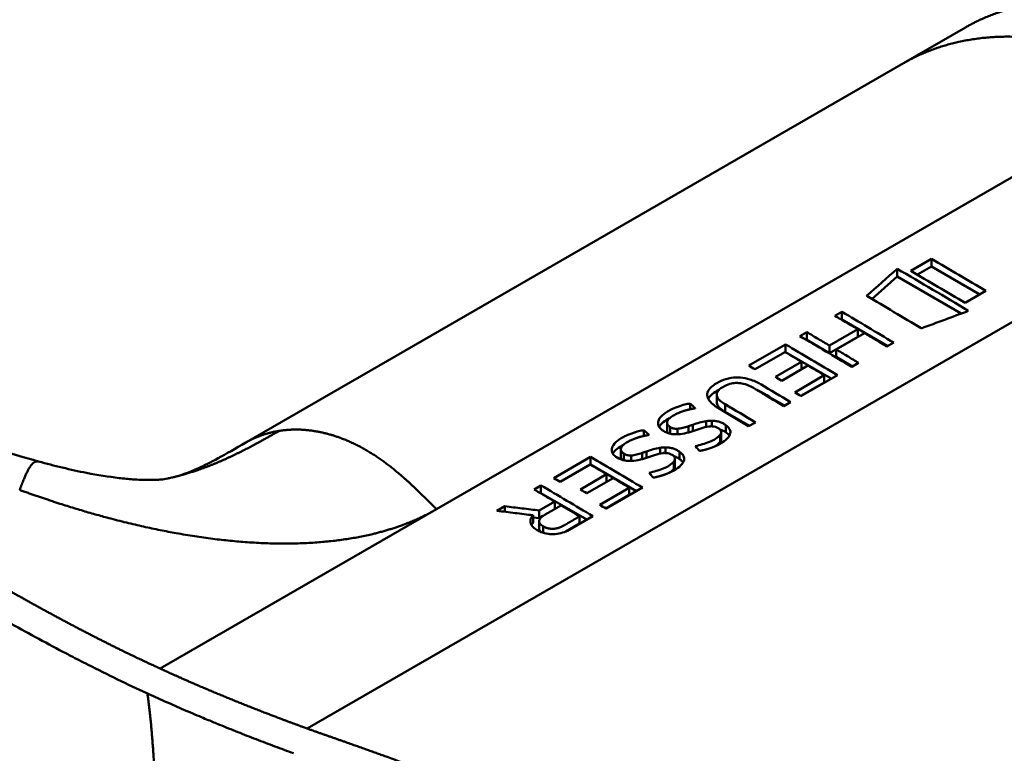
# Model space of a CAD drawing. Header units: millimetres. Extents: x 20 to 833, y 20 to 574.
# Tile 4 of 23: x 214 to 225, y 113 to 121. Entities that reach past the tile are written whole.
import ezdxf

# ---------------------------------------------------------------- set-up
doc = ezdxf.new("R2010")
doc.units = ezdxf.units.MM
doc.header["$LTSCALE"] = 2
doc.layers.add('Sichtbare Kanten(DIN)', color=7, linetype='Continuous', lineweight=50)
doc.layers.add('Sichtbare tangentiale Kanten(DIN)', color=7, linetype='Continuous', lineweight=50)

msp = doc.modelspace()

# ---------------------------------------------------------------- linework, layer by layer
at = {"layer": 'Sichtbare Kanten(DIN)'}
for p, q in [((224.178, 120.874), (224.885, 121.283)), ((224.178, 120.874), (216.66, 116.534)), ((224.497, 118.634), (224.26, 118.497)), ((224.337, 118.453), (224.497, 118.545)), ((224.497, 118.545), (224.497, 118.634)), ((224.497, 118.545), (225.051, 118.225)), ((223.816, 118.173), (224.105, 118.429)), ((224.105, 118.429), (224.105, 118.519)), ((224.105, 118.429), (224.838, 118.006)), ((224.883, 118.128), (225.12, 118.265)), ((223.393, 117.98), (223.472, 118.026)), ((223.472, 117.937), (223.472, 118.026)), ((223.47, 117.936), (223.472, 117.937)), ((223.472, 117.937), (223.997, 117.633)), ((222.992, 117.748), (223.07, 117.794)), ((223.07, 117.705), (223.07, 117.794)), ((223.331, 117.64), (223.655, 117.826)), ((223.729, 117.782), (223.406, 117.596)), ((223.655, 117.74), (223.655, 117.826)), ((222.406, 117.41), (222.826, 117.653)), ((222.826, 117.564), (222.826, 117.653)), ((223.068, 117.703), (223.07, 117.705)), ((223.07, 117.705), (223.331, 117.553)), ((223.331, 117.553), (223.655, 117.74)), ((224.066, 117.673), (223.987, 117.628)), ((222.82, 117.566), (222.478, 117.368)), ((222.825, 117.563), (222.826, 117.564)), ((222.826, 117.564), (223.351, 117.261)), ((223.331, 117.553), (223.331, 117.64)), ((223.406, 117.596), (223.406, 117.511)), ((222.711, 117.28), (223.011, 117.453)), ((223.011, 117.453), (223.011, 117.368)), ((223.406, 117.511), (223.595, 117.401)), ((223.664, 117.441), (223.585, 117.396)), ((223.084, 117.41), (222.783, 117.237)), ((222.932, 117.104), (223.27, 117.299)), ((223.001, 117.063), (223.27, 117.218)), ((223.42, 117.301), (223.004, 117.061)), ((223.27, 117.218), (223.27, 117.299)), ((222.039, 116.989), (222.039, 117.078)), ((221.735, 116.91), (221.735, 116.976)), ((222.885, 116.992), (222.807, 116.947)), ((222.136, 116.881), (222.414, 116.72)), ((221.471, 116.668), (221.471, 116.756)), ((221.92, 116.707), (221.92, 116.774)), ((221.984, 116.715), (221.984, 116.779)), ((222.483, 116.76), (222.405, 116.715)), ((221.206, 116.604), (221.206, 116.671)), ((221.505, 116.631), (221.505, 116.707)), ((221.589, 116.624), (221.589, 116.687)), ((221.765, 116.732), (221.765, 116.659)), ((221.957, 116.714), (221.951, 116.713)), ((222.091, 116.565), (222.091, 116.647)), ((222.144, 116.646), (222.144, 116.728)), ((222.079, 116.617), (222.081, 116.62)), ((222.079, 116.536), (222.079, 116.617)), ((222.079, 116.536), (222.081, 116.539)), ((220.942, 116.363), (220.942, 116.451)), ((220.976, 116.326), (220.976, 116.402)), ((221.236, 116.427), (221.236, 116.354)), ((221.391, 116.402), (221.391, 116.469)), ((221.428, 116.408), (221.422, 116.407)), ((221.455, 116.409), (221.455, 116.473)), ((221.615, 116.34), (221.615, 116.423)), ((214.278, 116.312), (214.278, 116.312)), ((220.175, 116.122), (220.596, 116.365)), ((220.596, 116.276), (220.596, 116.365)), ((221.06, 116.318), (221.06, 116.381)), ((221.55, 116.312), (221.552, 116.315)), ((221.55, 116.23), (221.55, 116.312)), ((221.562, 116.26), (221.562, 116.342)), ((220.59, 116.278), (220.247, 116.08)), ((220.594, 116.275), (220.596, 116.276)), ((220.596, 116.276), (221.12, 115.973)), ((221.55, 116.23), (221.552, 116.233)), ((220.48, 115.992), (220.78, 116.165)), ((220.853, 116.122), (220.552, 115.949)), ((220.78, 116.08), (220.78, 116.165)), ((219.949, 115.992), (220.028, 116.038)), ((220.028, 115.949), (220.028, 116.038)), ((220.701, 115.816), (221.039, 116.011)), ((221.189, 116.013), (220.773, 115.773)), ((221.039, 115.93), (221.039, 116.011)), ((220.009, 115.75), (220.186, 115.852)), ((220.026, 115.947), (220.028, 115.949)), ((220.028, 115.949), (220.553, 115.646)), ((220.186, 115.767), (220.186, 115.852)), ((220.77, 115.775), (221.039, 115.93)), ((219.525, 115.747), (219.615, 115.799)), ((219.615, 115.736), (219.615, 115.799)), ((220.009, 115.664), (220.009, 115.75)), ((219.938, 115.696), (219.938, 115.61)), ((219.938, 115.672), (220.009, 115.664)), ((220.008, 115.543), (220.008, 115.627)), ((220.009, 115.664), (220.051, 115.688)), ((220.622, 115.685), (220.349, 115.528)), ((220.47, 115.602), (220.47, 115.683)), ((220.311, 115.51), (220.47, 115.602))]:
    msp.add_line(p, q, dxfattribs=at)
for centre, major_axis, ratio, start_param, end_param in [((224.962, -1206.005), (570.755, 1519.476), 0.445272, 0.701728, 0.702123), ((219.936, -844.557), (-783.468, -877.907), 0.685542, 4.052312, 4.052857), ((222.447, 66.608), (-31.338, 54.279), 0.57735, 5.485057, 5.489364), ((222.508, 71.761), (-28.161, 48.776), 0.57735, 5.478661, 5.483329), ((221.717, 116.329), (-0.372, -0.41), 0.498083, 3.530871, 3.713834), ((221.959, 116.647), (-0.119, -0.018), 0.551515, 4.522912, 4.650151), ((221.188, 116.024), (-0.372, -0.41), 0.498083, 3.530871, 3.713834), ((221.43, 116.342), (-0.119, -0.018), 0.551515, 4.522912, 4.650151), ((220.216, 65.32), (-31.338, 54.279), 0.57735, 5.485057, 5.489364), ((220.277, 70.473), (-28.161, 48.776), 0.57735, 5.478661, 5.483329)]:
    msp.add_ellipse(centre, major_axis=major_axis, ratio=ratio, start_param=start_param, end_param=end_param, dxfattribs=at)
for points, degree, knots in [([(215.539, 104.103), (214.148, 104.741), (212.938, 105.501), (209.636, 107.424), (207.582, 108.62), (199.37, 113.402), (193.211, 116.988), (184.742, 121.92), (182.432, 123.265), (178.39, 125.619), (176.478, 126.544), (174.694, 127.986), (174.39, 128.286), (173.978, 128.843), (173.839, 129.093), (173.669, 129.561), (173.622, 129.777), (173.6, 130.099), (173.6, 130.201), (173.612, 130.385), (173.621, 130.462), (173.637, 130.562), (173.638, 130.57), (173.641, 130.584), (173.642, 130.589), (173.643, 130.596), (173.643, 130.599), (173.644, 130.603), (173.644, 130.604), (173.645, 130.606), (173.645, 130.607), (173.645, 130.608), (173.645, 130.608), (173.645, 130.609), (173.645, 130.61), (173.646, 130.611), (173.646, 130.611), (173.646, 130.611)], 3, [0, 0, 0, 0, 1.330879, 1.330879, 3.517902, 3.517902, 10.078968, 10.078968, 12.539368, 12.539368, 14.385097, 14.385097, 14.827131, 14.827131, 15.157869, 15.157869, 15.425993, 15.425993, 15.548214, 15.548214, 15.639932, 15.639932, 15.648432, 15.648432, 15.652584, 15.652584, 15.654666, 15.654666, 15.655832, 15.655832, 15.656235, 15.656235, 15.656577, 15.656577, 15.657146, 15.657146, 15.657775, 15.657775, 15.657775, 15.657775]), ([(227.881, 120.989), (227.428, 121.25), (226.875, 121.562), (226.2, 121.673), (225.576, 121.607), (225.05, 121.378), (224.885, 121.283)], 5, [0, 0, 0, 0, 0, 0, 0.3333333, 0.5032205, 0.5032205, 0.5032205, 0.5032205, 0.5032205, 0.5032205]), ([(209.72, 118.517), (210.416, 118.118), (211.077, 117.708), (212.167, 117.141), (212.547, 116.957), (213.361, 116.609), (213.802, 116.443), (214.278, 116.312)], 3, [0, 0, 0, 0, 0.735929, 0.735929, 1.106843, 1.106843, 1.487767, 1.487767, 1.487767, 1.487767]), ([(223.655, 117.826), (223.611, 117.852), (223.568, 117.878), (223.481, 117.929), (223.437, 117.955), (223.393, 117.98)], 3, [-0.09250293, -0.09250293, -0.09250293, -0.09250293, -0.04625196, -0.04625196, -0.000001, -0.000001, -0.000001, -0.000001]), ([(223.07, 117.794), (223.113, 117.768), (223.157, 117.742), (223.244, 117.691), (223.288, 117.665), (223.331, 117.64)], 3, [-0.09250293, -0.09250293, -0.09250293, -0.09250293, -0.04625197, -0.04625197, -0.000001, -0.000001, -0.000001, -0.000001]), ([(223.987, 117.628), (223.944, 117.654), (223.901, 117.68), (223.815, 117.731), (223.772, 117.757), (223.729, 117.782)], 3, [-0.09132572, -0.09132572, -0.09132572, -0.09132572, -0.04566336, -0.04566336, -0.000001, -0.000001, -0.000001, -0.000001]), ([(223.406, 117.596), (223.449, 117.57), (223.492, 117.544), (223.578, 117.493), (223.621, 117.467), (223.664, 117.441)], 3, [-0.09132572, -0.09132572, -0.09132572, -0.09132572, -0.04566337, -0.04566337, -0.000001, -0.000001, -0.000001, -0.000001]), ([(222.405, 116.715), (222.302, 116.777), (222.199, 116.838), (222.059, 116.921), (222.016, 116.946), (221.961, 116.999), (221.945, 117.02), (221.93, 117.062), (221.929, 117.083), (221.943, 117.126), (221.959, 117.148), (222.012, 117.196), (222.054, 117.219), (222.124, 117.25), (222.162, 117.262), (222.24, 117.275), (222.275, 117.276), (222.348, 117.27), (222.384, 117.263), (222.44, 117.246), (222.462, 117.237), (222.493, 117.223), (222.504, 117.218), (222.519, 117.21), (222.524, 117.207), (222.531, 117.203), (222.534, 117.202), (222.537, 117.2), (222.539, 117.199), (222.54, 117.198), (222.541, 117.197), (222.542, 117.197), (222.543, 117.196), (222.543, 117.196), (222.543, 117.196), (222.543, 117.196), (222.543, 117.196), (222.543, 117.196), (222.543, 117.196), (222.543, 117.196), (222.543, 117.196), (222.657, 117.129), (222.771, 117.061), (222.885, 116.992)], 3, [0, 0, 0, 0, 0.1092334, 0.1092334, 0.1490232, 0.1490232, 0.1726138, 0.1726138, 0.1937378, 0.1937378, 0.2182547, 0.2182547, 0.2526067, 0.2526067, 0.2870093, 0.2870093, 0.3152043, 0.3152043, 0.3443314, 0.3443314, 0.3644971, 0.3644971, 0.3751144, 0.3751144, 0.3803766, 0.3803766, 0.3830492, 0.3830492, 0.38432, 0.38432, 0.3850207, 0.3850207, 0.3856281, 0.3856281, 0.3856453, 0.3856453, 0.3856529, 0.3856529, 0.385659, 0.385659, 0.3856615, 0.3856615, 0.5126043, 0.5126043, 0.5126043, 0.5126043]), ([(222.807, 116.947), (222.726, 116.996), (222.645, 117.044), (222.564, 117.092), (222.524, 117.116), (222.489, 117.137), (222.46, 117.154), (222.449, 117.16), (222.439, 117.166), (222.429, 117.171), (222.404, 117.183), (222.375, 117.195), (222.344, 117.202), (222.322, 117.208), (222.299, 117.211), (222.276, 117.212), (222.252, 117.212), (222.229, 117.21), (222.207, 117.205), (222.182, 117.199), (222.158, 117.19), (222.137, 117.18), (222.132, 117.177), (222.124, 117.173), (222.116, 117.169), (222.098, 117.158), (222.076, 117.144), (222.06, 117.126), (222.049, 117.113), (222.042, 117.1), (222.04, 117.085), (222.038, 117.072), (222.041, 117.059), (222.048, 117.046), (222.055, 117.032), (222.066, 117.019), (222.08, 117.007), (222.096, 116.993), (222.116, 116.979), (222.136, 116.967)], 3, [0, 0, 0, 0, 0.0858896, 0.0858896, 0.0858896, 0.1279276, 0.1279276, 0.1279276, 0.1432993, 0.1432993, 0.1432993, 0.1836295, 0.1836295, 0.1836295, 0.21198, 0.21198, 0.21198, 0.2404515, 0.2404515, 0.2404515, 0.2735893, 0.2735893, 0.2735893, 0.2822713, 0.2822713, 0.2822713, 0.3015509, 0.3015509, 0.3015509, 0.3153228, 0.3153228, 0.3153228, 0.328077, 0.328077, 0.328077, 0.3418436, 0.3418436, 0.3418436, 0.3581502, 0.3581502, 0.3581502, 0.3581502]), ([(221.942, 117.03), (221.958, 117.062), (221.991, 117.093), (222.052, 117.127), (222.062, 117.133), (222.072, 117.138)], 3, [-0.414746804, -0.414746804, -0.414746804, -0.414746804, -0.411882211, -0.411882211, -0.411329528, -0.411329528, -0.411329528, -0.411329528]), ([(222.481, 117.142), (222.502, 117.132), (222.523, 117.122), (222.543, 117.11), (222.634, 117.057), (222.725, 117.005), (222.816, 116.952)], 3, [-0.4042218, -0.4042218, -0.4042218, -0.4042218, -0.4031426, -0.4031426, -0.4031426, -0.0813111, -0.0813111, -0.0813111, -0.0813111]), ([(221.572, 116.624), (221.557, 116.623), (221.542, 116.624), (221.512, 116.629), (221.498, 116.633), (221.459, 116.645), (221.434, 116.658), (221.398, 116.685), (221.385, 116.698), (221.369, 116.73), (221.366, 116.747), (221.372, 116.779), (221.379, 116.8), (221.418, 116.846), (221.445, 116.866), (221.491, 116.893), (221.534, 116.918), (221.658, 116.962), (221.694, 116.969), (221.735, 116.976)], 3, [0, 0, 0, 0, 0.0114915, 0.0114915, 0.0227532, 0.0227532, 0.0450369, 0.0450369, 0.0645561, 0.0645561, 0.0860667, 0.0860667, 0.1052546, 0.1052546, 0.12316, 0.12316, 0.1329562, 0.1329562, 0.1429345, 0.1429345, 0.1429345, 0.1429345]), ([(222.039, 116.989), (222.039, 116.982), (222.041, 116.975), (222.044, 116.968), (222.054, 116.939), (222.085, 116.91), (222.136, 116.881)], 3, [-0.08126478, -0.08126478, -0.08126478, -0.08126478, -0.06446812, -0.06446812, -0.06446812, 0, 0, 0, 0]), ([(221.565, 116.851), (221.546, 116.841), (221.528, 116.831), (221.513, 116.819), (221.495, 116.806), (221.486, 116.794), (221.481, 116.786), (221.474, 116.775), (221.471, 116.764), (221.472, 116.752), (221.472, 116.744), (221.475, 116.736), (221.481, 116.729), (221.487, 116.721), (221.495, 116.714), (221.505, 116.707)], 3, [0, 0, 0, 0, 0.0188348, 0.0188348, 0.0188348, 0.0412232, 0.0412232, 0.0412232, 0.0734599, 0.0734599, 0.0734599, 0.0962138, 0.0962138, 0.0962138, 0.1202703, 0.1202703, 0.1202703, 0.1202703]), ([(221.765, 116.732), (221.795, 116.743), (221.817, 116.75), (221.842, 116.757), (221.868, 116.765), (221.894, 116.77), (221.92, 116.774)], 3, [0, 0, 0, 0, 0.02152225, 0.02152225, 0.02152225, 0.04305819, 0.04305819, 0.04305819, 0.04305819]), ([(221.984, 116.779), (222, 116.779), (222.015, 116.778), (222.031, 116.775), (222.045, 116.773), (222.058, 116.77), (222.071, 116.766), (222.084, 116.762), (222.097, 116.756), (222.109, 116.75), (222.113, 116.748), (222.118, 116.745), (222.124, 116.741), (222.13, 116.738), (222.137, 116.733), (222.144, 116.728)], 3, [0, 0, 0, 0, 0.01175174, 0.01175174, 0.01175174, 0.02263405, 0.02263405, 0.02263405, 0.03418298, 0.03418298, 0.03418298, 0.0383665, 0.0383665, 0.0383665, 0.0427469, 0.0427469, 0.0427469, 0.0427469]), ([(221.043, 116.318), (221.028, 116.318), (221.012, 116.319), (220.983, 116.324), (220.969, 116.327), (220.93, 116.34), (220.905, 116.353), (220.868, 116.379), (220.856, 116.393), (220.839, 116.424), (220.837, 116.441), (220.843, 116.474), (220.85, 116.494), (220.889, 116.54), (220.916, 116.56), (220.962, 116.588), (221.005, 116.612), (221.129, 116.657), (221.165, 116.663), (221.206, 116.671)], 3, [0, 0, 0, 0, 0.0114915, 0.0114915, 0.0227532, 0.0227532, 0.0450369, 0.0450369, 0.0645561, 0.0645561, 0.0860668, 0.0860668, 0.1052548, 0.1052548, 0.1231602, 0.1231602, 0.1329564, 0.1329564, 0.1429347, 0.1429347, 0.1429347, 0.1429347]), ([(221.505, 116.707), (221.52, 116.699), (221.53, 116.694), (221.543, 116.691), (221.556, 116.687), (221.57, 116.686), (221.589, 116.687)], 3, [0, 0, 0, 0, 0.01167029, 0.01167029, 0.01167029, 0.02361101, 0.02361101, 0.02361101, 0.02361101]), ([(221.951, 116.713), (221.891, 116.705), (221.825, 116.678), (221.736, 116.649), (221.703, 116.641), (221.639, 116.628), (221.605, 116.623), (221.572, 116.624)], 3, [0, 0, 0, 0, 0.04648501, 0.04648501, 0.06986246, 0.06986246, 0.09248548, 0.09248548, 0.09248548, 0.09248548]), ([(221.589, 116.687), (221.608, 116.688), (221.629, 116.692), (221.651, 116.697), (221.673, 116.702), (221.692, 116.707), (221.715, 116.715)], 3, [0, 0, 0, 0, 0.01715883, 0.01715883, 0.01715883, 0.03436624, 0.03436624, 0.03436624, 0.03436624]), ([(221.715, 116.715), (221.724, 116.718), (221.732, 116.721), (221.74, 116.724), (221.741, 116.724), (221.745, 116.725), (221.749, 116.727), (221.754, 116.728), (221.761, 116.731), (221.765, 116.732)], 3, [0, 0, 0, 0, 0.007243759, 0.007243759, 0.007243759, 0.007783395, 0.007783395, 0.007783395, 0.008527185, 0.008527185, 0.008527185, 0.008527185]), ([(222.081, 116.62), (222.086, 116.627), (222.089, 116.633), (222.09, 116.641), (222.091, 116.648), (222.091, 116.654), (222.088, 116.661), (222.087, 116.664), (222.085, 116.668), (222.082, 116.673), (222.079, 116.676), (222.076, 116.68), (222.071, 116.684), (222.063, 116.691), (222.052, 116.697), (222.04, 116.702), (222.03, 116.706), (222.019, 116.71), (222.008, 116.712), (221.996, 116.714), (221.984, 116.715), (221.972, 116.715)], 3, [0, 0, 0, 0, 0.00910864, 0.00910864, 0.00910864, 0.01796935, 0.01796935, 0.01796935, 0.02226226, 0.02226226, 0.02226226, 0.02577904, 0.02577904, 0.02577904, 0.03210922, 0.03210922, 0.03210922, 0.0373818, 0.0373818, 0.0373818, 0.04265759, 0.04265759, 0.04265759, 0.04265759]), ([(222.144, 116.728), (222.163, 116.714), (222.178, 116.699), (222.197, 116.663), (222.197, 116.648), (222.192, 116.616), (222.18, 116.599), (222.152, 116.566), (222.132, 116.548), (222.083, 116.516), (222.055, 116.502), (222.026, 116.489)], 3, [0, 0, 0, 0, 0.0226843, 0.0226843, 0.0471214, 0.0471214, 0.0950996, 0.0950996, 0.1652353, 0.1652353, 0.2353795, 0.2353795, 0.2353795, 0.2353795]), ([(222.075, 116.681), (222.092, 116.675), (222.108, 116.668), (222.131, 116.654), (222.138, 116.65), (222.144, 116.646)], 3, [-0.03774628, -0.03774628, -0.03774628, -0.03774628, -0.0114041, -0.0114041, 0, 0, 0, 0]), ([(215.802, 116.127), (215.896, 116.15), (215.985, 116.18), (216.173, 116.266), (216.247, 116.303), (216.425, 116.399), (216.531, 116.46), (216.65, 116.529)], 3, [0, 0, 0, 0, 0.2274282, 0.2274282, 0.3469927, 0.3469927, 0.4733937, 0.4733937, 0.4733937, 0.4733937]), ([(221.036, 116.545), (221.017, 116.536), (220.999, 116.525), (220.984, 116.514), (220.966, 116.5), (220.957, 116.489), (220.952, 116.481), (220.945, 116.469), (220.941, 116.458), (220.943, 116.447), (220.943, 116.439), (220.946, 116.431), (220.952, 116.423), (220.958, 116.415), (220.966, 116.408), (220.976, 116.402)], 3, [0, 0, 0, 0, 0.0188348, 0.0188348, 0.0188348, 0.0412232, 0.0412232, 0.0412232, 0.0734599, 0.0734599, 0.0734599, 0.0962138, 0.0962138, 0.0962138, 0.1202703, 0.1202703, 0.1202703, 0.1202703]), ([(221.794, 116.487), (221.849, 116.502), (221.904, 116.515), (221.981, 116.546), (222.005, 116.557), (222.046, 116.584), (222.067, 116.601), (222.079, 116.617)], 3, [0, 0, 0, 0, 0.04647205, 0.04647205, 0.06998895, 0.06998895, 0.09284234, 0.09284234, 0.09284234, 0.09284234]), ([(222.022, 116.487), (222.04, 116.498), (222.055, 116.51), (222.072, 116.528), (222.076, 116.532), (222.079, 116.536)], 3, [-0.02719017, -0.02719017, -0.02719017, -0.02719017, -0.00598758, -0.00598758, 0, 0, 0, 0]), ([(220.976, 116.402), (220.991, 116.393), (221.001, 116.389), (221.014, 116.385), (221.027, 116.382), (221.041, 116.381), (221.06, 116.381)], 3, [0, 0, 0, 0, 0.01167029, 0.01167029, 0.01167029, 0.02361101, 0.02361101, 0.02361101, 0.02361101]), ([(221.422, 116.407), (221.362, 116.4), (221.296, 116.373), (221.206, 116.344), (221.174, 116.335), (221.11, 116.322), (221.076, 116.318), (221.043, 116.318)], 3, [0, 0, 0, 0, 0.04648501, 0.04648501, 0.06986245, 0.06986245, 0.09248547, 0.09248547, 0.09248547, 0.09248547]), ([(221.06, 116.381), (221.078, 116.382), (221.1, 116.386), (221.122, 116.391), (221.144, 116.396), (221.163, 116.402), (221.186, 116.41)], 3, [0, 0, 0, 0, 0.01715883, 0.01715883, 0.01715883, 0.03436624, 0.03436624, 0.03436624, 0.03436624]), ([(221.186, 116.41), (221.195, 116.412), (221.203, 116.415), (221.211, 116.418), (221.212, 116.418), (221.216, 116.42), (221.22, 116.421), (221.225, 116.423), (221.232, 116.425), (221.236, 116.427)], 3, [0, 0, 0, 0, 0.007243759, 0.007243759, 0.007243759, 0.007783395, 0.007783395, 0.007783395, 0.008527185, 0.008527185, 0.008527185, 0.008527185]), ([(221.236, 116.427), (221.266, 116.438), (221.288, 116.445), (221.313, 116.452), (221.339, 116.459), (221.365, 116.465), (221.391, 116.469)], 3, [0, 0, 0, 0, 0.02152225, 0.02152225, 0.02152225, 0.04305819, 0.04305819, 0.04305819, 0.04305819]), ([(221.552, 116.315), (221.557, 116.321), (221.56, 116.328), (221.561, 116.335), (221.562, 116.342), (221.561, 116.349), (221.559, 116.356), (221.558, 116.359), (221.556, 116.363), (221.552, 116.367), (221.55, 116.371), (221.547, 116.375), (221.542, 116.379), (221.534, 116.386), (221.523, 116.392), (221.511, 116.397), (221.501, 116.401), (221.49, 116.404), (221.479, 116.406), (221.467, 116.408), (221.455, 116.41), (221.443, 116.409)], 3, [0, 0, 0, 0, 0.00910864, 0.00910864, 0.00910864, 0.01796935, 0.01796935, 0.01796935, 0.02226226, 0.02226226, 0.02226226, 0.02577904, 0.02577904, 0.02577904, 0.03210922, 0.03210922, 0.03210922, 0.0373818, 0.0373818, 0.0373818, 0.04265759, 0.04265759, 0.04265759, 0.04265759]), ([(221.455, 116.473), (221.471, 116.473), (221.486, 116.472), (221.502, 116.47), (221.516, 116.468), (221.529, 116.465), (221.542, 116.461), (221.555, 116.456), (221.568, 116.451), (221.58, 116.445), (221.584, 116.442), (221.589, 116.44), (221.595, 116.436), (221.601, 116.432), (221.608, 116.428), (221.615, 116.423)], 3, [0, 0, 0, 0, 0.01175175, 0.01175175, 0.01175175, 0.02263408, 0.02263408, 0.02263408, 0.03418299, 0.03418299, 0.03418299, 0.0383665, 0.0383665, 0.0383665, 0.0427469, 0.0427469, 0.0427469, 0.0427469]), ([(221.615, 116.423), (221.634, 116.409), (221.649, 116.393), (221.668, 116.358), (221.668, 116.342), (221.663, 116.311), (221.651, 116.293), (221.623, 116.26), (221.603, 116.243), (221.554, 116.211), (221.526, 116.196), (221.497, 116.183)], 3, [0, 0, 0, 0, 0.0226843, 0.0226843, 0.0471214, 0.0471214, 0.0950996, 0.0950996, 0.1652353, 0.1652353, 0.2353795, 0.2353795, 0.2353795, 0.2353795]), ([(214.278, 116.312), (214.457, 116.263), (214.642, 116.218), (214.953, 116.157), (215.081, 116.137), (215.255, 116.116), (215.309, 116.111), (215.422, 116.103), (215.48, 116.101), (215.563, 116.1), (215.593, 116.1), (215.645, 116.102), (215.664, 116.104), (215.707, 116.108), (215.725, 116.111), (215.77, 116.12), (215.785, 116.123), (215.802, 116.127)], 3, [0, 0, 0, 0, 0.142851, 0.142851, 0.23759, 0.23759, 0.2817459, 0.2817459, 0.3393121, 0.3393121, 0.388441, 0.388441, 0.4486209, 0.4486209, 0.5584487, 0.5584487, 0.6013434, 0.6013434, 0.6013434, 0.6013434]), ([(221.265, 116.182), (221.32, 116.197), (221.375, 116.21), (221.452, 116.24), (221.476, 116.252), (221.517, 116.279), (221.538, 116.295), (221.55, 116.312)], 3, [0, 0, 0, 0, 0.04647205, 0.04647205, 0.06998895, 0.06998895, 0.09284234, 0.09284234, 0.09284234, 0.09284234]), ([(221.546, 116.375), (221.563, 116.37), (221.579, 116.362), (221.602, 116.349), (221.609, 116.345), (221.615, 116.34)], 3, [-0.03774622, -0.03774622, -0.03774622, -0.03774622, -0.0114041, -0.0114041, 0, 0, 0, 0]), ([(221.493, 116.182), (221.511, 116.193), (221.526, 116.205), (221.543, 116.222), (221.547, 116.226), (221.55, 116.23)], 3, [-0.02718993, -0.02718993, -0.02718993, -0.02718993, -0.00598758, -0.00598758, 0, 0, 0, 0]), ([(220.186, 115.852), (220.147, 115.876), (220.107, 115.899), (220.028, 115.946), (219.989, 115.969), (219.949, 115.992)], 3, [-0.08386158, -0.08386158, -0.08386158, -0.08386158, -0.04193129, -0.04193129, -0.000001, -0.000001, -0.000001, -0.000001]), ([(219.938, 115.696), (219.869, 115.705), (219.8, 115.713), (219.663, 115.73), (219.594, 115.739), (219.525, 115.747)], 3, [-0.1052572, -0.1052572, -0.1052572, -0.1052572, -0.0526291, -0.0526291, -0.000001, -0.000001, -0.000001, -0.000001]), ([(219.615, 115.799), (219.681, 115.791), (219.747, 115.783), (219.878, 115.767), (219.944, 115.759), (220.009, 115.75)], 3, [-0.1005752, -0.1005752, -0.1005752, -0.1005752, -0.0502881, -0.0502881, -0.000001, -0.000001, -0.000001, -0.000001]), ([(220.47, 115.683), (220.435, 115.704), (220.4, 115.726), (220.329, 115.768), (220.294, 115.789), (220.259, 115.809)], 3, [-0.07476079, -0.07476079, -0.07476079, -0.07476079, -0.03738089, -0.03738089, -0.000001, -0.000001, -0.000001, -0.000001]), ([(220.349, 115.528), (220.327, 115.516), (220.303, 115.506), (220.276, 115.497), (220.249, 115.489), (220.22, 115.483), (220.19, 115.48), (220.164, 115.478), (220.137, 115.479), (220.111, 115.482), (220.081, 115.486), (220.053, 115.494), (220.027, 115.504), (220.012, 115.511), (219.997, 115.518), (219.984, 115.526), (219.971, 115.533), (219.95, 115.547), (219.933, 115.566), (219.919, 115.582), (219.91, 115.598), (219.908, 115.616), (219.906, 115.629), (219.907, 115.643), (219.912, 115.656), (219.917, 115.67), (219.926, 115.683), (219.938, 115.696)], 3, [0, 0, 0, 0, 0.0225711, 0.0225711, 0.0225711, 0.0454923, 0.0454923, 0.0454923, 0.0656128, 0.0656128, 0.0656128, 0.088775, 0.088775, 0.088775, 0.1028625, 0.1028625, 0.1028625, 0.1164275, 0.1164275, 0.1164275, 0.1276054, 0.1276054, 0.1276054, 0.1362092, 0.1362092, 0.1362092, 0.1454311, 0.1454311, 0.1454311, 0.1454311]), ([(219.919, 115.585), (219.919, 115.585), (219.92, 115.586), (219.92, 115.586), (219.925, 115.594), (219.931, 115.602), (219.938, 115.61)], 3, [-0.1360518, -0.1360518, -0.1360518, -0.1360518, -0.1286675, -0.1286675, -0.1286675, 0, 0, 0, 0])]:
    msp.add_open_spline(points, degree=degree, knots=knots, dxfattribs=at)
for points in [[(225.12, 118.265), (224.912, 118.39), (224.705, 118.513), (224.497, 118.634)], [(224.105, 118.519), (224.377, 118.361), (224.648, 118.2), (224.919, 118.036)], [(224.26, 118.497), (224.467, 118.376), (224.675, 118.253), (224.883, 118.128)], [(224.381, 117.838), (224.172, 117.963), (223.964, 118.086), (223.756, 118.208)], [(223.472, 118.026), (223.67, 117.91), (223.868, 117.792), (224.066, 117.673)], [(222.826, 117.653), (223.024, 117.537), (223.222, 117.42), (223.42, 117.301)], [(223.585, 117.396), (223.387, 117.515), (223.19, 117.632), (222.992, 117.748)], [(222.478, 117.368), (222.454, 117.382), (222.43, 117.396), (222.406, 117.41)], [(222.783, 117.237), (222.759, 117.251), (222.735, 117.265), (222.711, 117.28)], [(223.004, 117.061), (222.98, 117.075), (222.956, 117.09), (222.932, 117.104)], [(221.735, 116.976), (221.755, 116.958), (221.774, 116.939), (221.794, 116.921)], [(222.136, 116.967), (222.252, 116.899), (222.368, 116.83), (222.483, 116.76)], [(221.381, 116.707), (221.401, 116.747), (221.447, 116.78), (221.5, 116.808)], [(221.206, 116.671), (221.226, 116.652), (221.245, 116.634), (221.265, 116.616)], [(221.471, 116.668), (221.471, 116.657), (221.475, 116.647), (221.484, 116.637)], [(222.144, 116.646), (222.161, 116.634), (222.175, 116.621), (222.184, 116.606)], [(222.081, 116.539), (222.087, 116.548), (222.091, 116.556), (222.091, 116.565)], [(220.851, 116.402), (220.872, 116.442), (220.918, 116.475), (220.971, 116.503)], [(221.843, 116.433), (221.827, 116.451), (221.81, 116.469), (221.794, 116.487)], [(222.026, 116.489), (222.022, 116.487), (222.019, 116.486), (222.016, 116.484)], [(220.596, 116.365), (220.793, 116.249), (220.991, 116.132), (221.189, 116.013)], [(220.942, 116.363), (220.942, 116.352), (220.946, 116.342), (220.955, 116.332)], [(221.615, 116.34), (221.632, 116.328), (221.646, 116.315), (221.655, 116.301)], [(221.314, 116.127), (221.298, 116.145), (221.281, 116.163), (221.265, 116.182)], [(221.497, 116.183), (221.493, 116.182), (221.49, 116.18), (221.487, 116.179)], [(221.552, 116.233), (221.558, 116.242), (221.562, 116.251), (221.562, 116.26)], [(220.247, 116.08), (220.223, 116.094), (220.199, 116.108), (220.175, 116.122)], [(220.028, 116.038), (220.226, 115.922), (220.424, 115.805), (220.622, 115.685)], [(220.552, 115.949), (220.528, 115.963), (220.504, 115.977), (220.48, 115.992)], [(220.773, 115.773), (220.749, 115.787), (220.725, 115.802), (220.701, 115.816)], [(220.008, 115.543), (220.008, 115.53), (220.014, 115.517), (220.029, 115.504)]]:
    msp.add_open_spline(points, degree=3, dxfattribs=at)
for points, weights, knots in [([(221.794, 116.921), (221.759, 116.915), (221.727, 116.909), (221.699, 116.901), (221.683, 116.897), (221.668, 116.893), (221.654, 116.888), (221.639, 116.883), (221.625, 116.878), (221.612, 116.872), (221.6, 116.867), (221.588, 116.862), (221.576, 116.856), (221.572, 116.854), (221.568, 116.853), (221.565, 116.851)], [1, 1.00798459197, 1.00798459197, 1, 1.00194930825, 1.00194930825, 1, 1.00189086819, 1.00189086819, 1, 1, 1, 1, 1.00147352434, 1.00147352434, 1], [0, 0, 0, 0, 0.02429045, 0.02429045, 0.02429045, 0.03732361, 0.03732361, 0.03732361, 0.05061544, 0.05061544, 0.05061544, 0.06177209, 0.06177209, 0.06177209, 0.06549098, 0.06549098, 0.06549098, 0.06549098]), ([(221.265, 116.616), (221.23, 116.61), (221.198, 116.603), (221.17, 116.596), (221.154, 116.592), (221.139, 116.587), (221.125, 116.582), (221.11, 116.577), (221.096, 116.572), (221.083, 116.566), (221.071, 116.561), (221.059, 116.556), (221.047, 116.551), (221.043, 116.549), (221.039, 116.547), (221.036, 116.545)], [1, 1.00798459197, 1.00798459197, 1, 1.00194930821, 1.00194930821, 1, 1.00189086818, 1.00189086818, 1, 1, 1, 1, 1.00147352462, 1.00147352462, 1], [0, 0, 0, 0, 0.02429045, 0.02429045, 0.02429045, 0.03732361, 0.03732361, 0.03732361, 0.05061544, 0.05061544, 0.05061544, 0.06177209, 0.06177209, 0.06177209, 0.06549098, 0.06549098, 0.06549098, 0.06549098]), ([(222.016, 116.484), (221.996, 116.476), (221.976, 116.468), (221.956, 116.462), (221.935, 116.454), (221.913, 116.448), (221.892, 116.443), (221.878, 116.44), (221.864, 116.437), (221.849, 116.434), (221.847, 116.433), (221.845, 116.433), (221.843, 116.433)], [1, 0.999971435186, 0.999971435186, 1, 0.999946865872, 0.999946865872, 1, 0.999474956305, 0.999474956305, 1, 1, 1, 1], [0, 0, 0, 0, 0.01792662, 0.01792662, 0.01792662, 0.0358754, 0.0358754, 0.0358754, 0.04736768, 0.04736768, 0.04736768, 0.04890663, 0.04890663, 0.04890663, 0.04890663]), ([(221.487, 116.179), (221.467, 116.17), (221.447, 116.163), (221.427, 116.156), (221.406, 116.149), (221.384, 116.143), (221.363, 116.138), (221.349, 116.134), (221.335, 116.131), (221.32, 116.128), (221.318, 116.128), (221.316, 116.128), (221.314, 116.127)], [1, 0.999971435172, 0.999971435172, 1, 0.999946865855, 0.999946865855, 1, 0.999474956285, 0.999474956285, 1, 1, 1, 1], [0, 0, 0, 0, 0.01792662, 0.01792662, 0.01792662, 0.0358754, 0.0358754, 0.0358754, 0.04736768, 0.04736768, 0.04736768, 0.04890663, 0.04890663, 0.04890663, 0.04890663]), ([(220.259, 115.809), (220.197, 115.774), (220.136, 115.738), (220.074, 115.703), (220.064, 115.697), (220.056, 115.692), (220.048, 115.686), (220.039, 115.679), (220.032, 115.673), (220.026, 115.667), (220.019, 115.659), (220.015, 115.652), (220.012, 115.645), (220.008, 115.637), (220.007, 115.629), (220.008, 115.622), (220.01, 115.612), (220.015, 115.602), (220.023, 115.593), (220.031, 115.585), (220.041, 115.577), (220.054, 115.569)], [1, 1, 1, 1, 0.99849745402, 0.99849745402, 1, 0.998977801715, 0.998977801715, 1, 0.999210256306, 0.999210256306, 1, 0.999393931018, 0.999393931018, 1, 0.999355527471, 0.999355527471, 1, 0.999661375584, 0.999661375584, 1], [0, 0, 0, 0, 0.0652493, 0.0652493, 0.0652493, 0.0751466, 0.0751466, 0.0751466, 0.0849511, 0.0849511, 0.0849511, 0.0950243, 0.0950243, 0.0950243, 0.1051429, 0.1051429, 0.1051429, 0.1194039, 0.1194039, 0.1194039, 0.1309839, 0.1309839, 0.1309839, 0.1309839]), ([(220.054, 115.569), (220.071, 115.559), (220.089, 115.551), (220.109, 115.547), (220.119, 115.544), (220.13, 115.543), (220.141, 115.542), (220.152, 115.541), (220.163, 115.541), (220.174, 115.541), (220.185, 115.542), (220.195, 115.544), (220.206, 115.546), (220.215, 115.548), (220.225, 115.55), (220.235, 115.554), (220.252, 115.56), (220.269, 115.567), (220.286, 115.577), (220.347, 115.612), (220.409, 115.648), (220.47, 115.683)], [1, 0.99534372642, 0.99534372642, 1, 0.998494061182, 0.998494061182, 1, 0.998460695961, 0.998460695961, 1, 0.998657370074, 0.998657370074, 1, 0.998874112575, 0.998874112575, 1, 0.996743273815, 0.996743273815, 1, 1, 1, 1], [0, 0, 0, 0, 0.0167499, 0.0167499, 0.0167499, 0.0259531, 0.0259531, 0.0259531, 0.0351695, 0.0351695, 0.0351695, 0.0438009, 0.0438009, 0.0438009, 0.0518097, 0.0518097, 0.0518097, 0.065886, 0.065886, 0.065886, 0.1311352, 0.1311352, 0.1311352, 0.1311352])]:
    msp.add_rational_spline(points, weights, degree=3, knots=knots, dxfattribs=at)
at = {"layer": 'Sichtbare tangentiale Kanten(DIN)'}
for p, q in [((218.833, 115.765), (227.174, 120.581)), ((228.588, 119.739), (217.354, 113.253)), ((222.136, 116.967), (222.136, 116.881)), ((221.715, 116.644), (221.715, 116.715)), ((222.081, 116.539), (222.081, 116.62)), ((221.186, 116.339), (221.186, 116.41)), ((221.552, 116.233), (221.552, 116.315)), ((218.833, 115.765), (215.671, 113.94)), ((220.054, 115.569), (220.054, 115.494))]:
    msp.add_line(p, q, dxfattribs=at)
for points, degree, knots in [([(215.671, 113.94), (215.671, 113.94), (215.667, 113.942), (215.595, 113.975), (215.456, 114.039), (215.247, 114.139), (214.978, 114.273), (214.655, 114.441), (214.34, 114.61), (214.028, 114.784), (213.715, 114.962), (213.018, 115.366), (211.934, 115.998), (210.464, 116.854), (208.607, 117.935), (206.363, 119.242), (204.119, 120.549), (201.875, 121.855), (199.632, 123.161), (197.388, 124.468), (195.144, 125.775), (192.901, 127.081), (190.657, 128.388), (188.636, 129.564), (186.842, 130.61), (185.272, 131.524), (183.927, 132.307), (182.805, 132.96), (181.682, 133.614), (180.559, 134.268), (179.437, 134.922), (178.47, 135.484), (177.662, 135.956), (177.006, 136.336), (176.512, 136.627), (176.179, 136.832), (175.856, 137.04), (175.545, 137.255), (175.25, 137.476), (174.92, 137.751), (174.573, 138.085), (174.241, 138.488), (173.968, 138.963), (173.809, 139.504), (173.795, 140.053), (173.956, 140.719), (174.398, 141.478), (175.094, 142.167), (175.905, 142.757), (176.725, 143.259), (177.373, 143.632), (177.805, 143.878), (178.149, 144.075), (178.355, 144.193), (178.508, 144.281), (178.61, 144.339), (178.662, 144.369)], 5, [0, 0, 0, 0, 0, 0, 0.000053, 0.006056, 0.116047, 0.226038, 0.33603, 0.446021, 0.556012, 0.666003, 0.775995, 0.885986, 1.682703, 2.479419, 3.276135, 4.072852, 4.869568, 5.666285, 6.463001, 7.259718, 8.056434, 8.853151, 9.649867, 10.446583, 10.844942, 11.2433, 11.641658, 12.040016, 12.438375, 12.836733, 13.235091, 13.633449, 13.75616, 13.87887, 14.001581, 14.124292, 14.247002, 14.369713, 14.492424, 14.615134, 14.860555, 15.105977, 15.351398, 15.596819, 15.84224, 16.087662, 16.578504, 17.069347, 17.314768, 17.560189, 17.652615, 17.745041, 17.837467, 17.933544, 17.933544, 17.933544, 17.933544, 17.933544, 17.933544]), ([(227.174, 120.581), (226.721, 120.842), (226.168, 121.154), (225.493, 121.265), (224.869, 121.199), (224.343, 120.97), (224.178, 120.874)], 5, [0, 0, 0, 0, 0, 0, 0.3333333, 0.5032205, 0.5032205, 0.5032205, 0.5032205, 0.5032205, 0.5032205]), ([(217.035, 116.663), (216.959, 116.621), (216.81, 116.536), (216.588, 116.415), (216.349, 116.301), (216.097, 116.208), (215.917, 116.155), (215.817, 116.131), (215.802, 116.127)], 5, [0, 0, 0, 0, 0, 0, 0.1666667, 0.3333333, 0.5, 0.5289934, 0.5289934, 0.5289934, 0.5289934, 0.5289934, 0.5289934]), ([(214.278, 116.312), (214.259, 116.317), (214.219, 116.311), (214.177, 116.265), (214.132, 116.171), (214.086, 116.048), (214.063, 115.986)], 5, [0.5016416, 0.5016416, 0.5016416, 0.5016416, 0.5016416, 0.5016416, 0.75, 1, 1, 1, 1, 1, 1]), ([(212.948, 115.038), (212.995, 115.011), (213.043, 114.983), (213.091, 114.955), (213.147, 114.923), (213.203, 114.89), (213.264, 114.855), (213.376, 114.789), (213.475, 114.733), (213.571, 114.678), (213.58, 114.672), (213.591, 114.666), (213.601, 114.66), (213.7, 114.603), (213.793, 114.551), (213.888, 114.497), (213.993, 114.439), (214.097, 114.381), (214.203, 114.323), (214.308, 114.265), (214.414, 114.209), (214.519, 114.153), (214.56, 114.131), (214.602, 114.109), (214.644, 114.087), (214.711, 114.052), (214.777, 114.018), (214.845, 113.984), (214.957, 113.927), (215.069, 113.871), (215.183, 113.816), (215.294, 113.762), (215.408, 113.709), (215.519, 113.658), (215.522, 113.656), (215.523, 113.656), (215.524, 113.655)], 3, [0, 0, 0, 0, 0.0507807, 0.0507807, 0.0507807, 0.1102021, 0.1102021, 0.1102021, 0.2202767, 0.2202767, 0.2202767, 0.2309529, 0.2309529, 0.2309529, 0.3302295, 0.3302295, 0.3302295, 0.4395805, 0.4395805, 0.4395805, 0.5485418, 0.5485418, 0.5485418, 0.5906345, 0.5906345, 0.5906345, 0.6580998, 0.6580998, 0.6580998, 0.7689055, 0.7689055, 0.7689055, 0.8770848, 0.8770848, 0.8770848, 0.8799746, 0.8799746, 0.8799746, 0.8799746]), ([(217.354, 113.253), (217.354, 113.253), (217.345, 113.257), (217.292, 113.276), (217.198, 113.31), (217.061, 113.361), (216.882, 113.429), (216.675, 113.511), (216.468, 113.594), (216.265, 113.678), (216.064, 113.764), (215.906, 113.833), (215.788, 113.887), (215.71, 113.922), (215.671, 113.94)], 5, [0, 0, 0, 0, 0, 0, 0.0000789, 0.0138137, 0.0766896, 0.1395656, 0.2024415, 0.2653174, 0.3281933, 0.3910693, 0.4539452, 0.516768, 0.516768, 0.516768, 0.516768, 0.516768, 0.516768]), ([(215.524, 113.655), (215.53, 113.653), (215.536, 113.65), (215.542, 113.647), (215.609, 113.617), (215.675, 113.587), (215.741, 113.557), (215.807, 113.528), (215.874, 113.499), (215.941, 113.469), (216.009, 113.44), (216.076, 113.411), (216.144, 113.383), (216.169, 113.372), (216.195, 113.361), (216.221, 113.351), (216.263, 113.333), (216.306, 113.315), (216.349, 113.297), (216.419, 113.269), (216.488, 113.241), (216.558, 113.213), (216.627, 113.186), (216.698, 113.158), (216.769, 113.13), (216.84, 113.103), (216.911, 113.076), (216.982, 113.049), (217.053, 113.023), (217.125, 112.996), (217.198, 112.97)], 3, [0, 0, 0, 0, 0.005938, 0.005938, 0.005938, 0.068767, 0.068767, 0.068767, 0.1314145, 0.1314145, 0.1314145, 0.1940469, 0.1940469, 0.1940469, 0.2177013, 0.2177013, 0.2177013, 0.256742, 0.256742, 0.256742, 0.3195011, 0.3195011, 0.3195011, 0.3822317, 0.3822317, 0.3822317, 0.4449585, 0.4449585, 0.4449585, 0.5075707, 0.5075707, 0.5075707, 0.5075707]), ([(221.569, 109.024), (221.569, 109.025), (221.564, 109.169), (221.553, 109.455), (221.523, 109.889), (221.413, 110.478), (221.043, 111.204), (220.428, 111.84), (219.682, 112.333), (218.885, 112.706), (218.259, 112.936), (217.802, 113.095), (217.502, 113.2), (217.354, 113.253)], 5, [0, 0, 0, 0, 0, 0, 0.002102, 0.219803, 0.437505, 0.655206, 0.872907, 1.090608, 1.308309, 1.52601, 1.743633, 1.743633, 1.743633, 1.743633, 1.743633, 1.743633])]:
    msp.add_open_spline(points, degree=degree, knots=knots, dxfattribs=at)
for points in [[(217.035, 116.663), (216.954, 116.651), (216.874, 116.631), (216.797, 116.604), (216.722, 116.57), (216.65, 116.529)], [(218.833, 115.765), (218.737, 115.862), (218.545, 116.054), (218.256, 116.322), (217.88, 116.557), (217.525, 116.665), (217.274, 116.687), (217.114, 116.676), (217.035, 116.663)], [(214.063, 115.986), (214.307, 115.897), (214.77, 115.743), (215.398, 115.567), (216.147, 115.419), (216.984, 115.346), (217.735, 115.384), (218.243, 115.496), (218.567, 115.624), (218.746, 115.715), (218.833, 115.765)], [(215.675, 109.043), (215.675, 110.178), (215.664, 111.307), (215.643, 112.323), (215.603, 113.117), (215.524, 113.655)]]:
    msp.add_open_spline(points, degree=5, dxfattribs=at)

doc.saveas('drawing.dxf')
